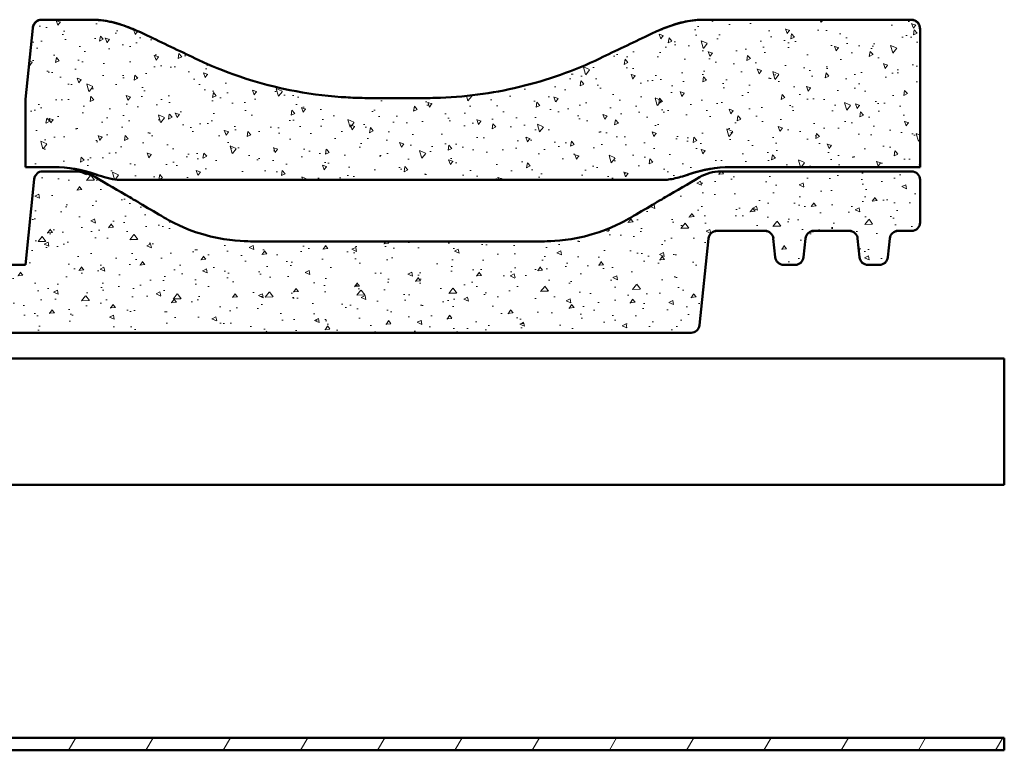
# Model space of a CAD drawing. Header units: millimetres. Extents: x 200 to 13555, y -185 to 8310.
# Tile 61 of 70: x 7741 to 7975, y 7554 to 7727. Entities that reach past the tile are written whole.
import ezdxf

# ---------------------------------------------------------------- set-up
doc = ezdxf.new("R2010")
doc.units = ezdxf.units.MM
doc.header["$LTSCALE"] = 10
doc.layers.add('Schraffur', color=7, linetype='Continuous', lineweight=18)
doc.layers.add('Sichtbare Kanten(DIN)', color=7, linetype='Continuous', lineweight=50)

msp = doc.modelspace()

# ---------------------------------------------------------------- hatches: boundary and pattern name
at = {"layer": 'Schraffur'}
h = msp.add_hatch(dxfattribs=at)
h.set_pattern_fill('AR-CONC', color=256, scale=1.614983, angle=60, style=0, pattern_type=2)
h.set_pattern_definition([(109.99998, (0, 0), (6.6694735, 9.524994), [1.211237, -13.32361]), (54.99998, (0, 0), (-11.640686, 4.133298), [0.96899, -10.658888]), (160.45098, (0.556, 0.794), (-4.971102, 13.658335), [1.029393, -11.323324]), (106.18418, (-2.797, 1.615), (10.932857, 13.590058), [1.816856, -19.985415]), (156.63558, (-1.886, 2.747), (-6.07681, 20.93834), [1.54409, -16.984938]), (51.18398, (-2.797, 1.615), (-6.076846, 20.93833), [1.453485, -15.988332]), (80.99998, (-1.29, 2.61), (10.451062, 5.097323), [1.211237, -13.32361]), (25.99998, (-1.29, 2.61), (-8.177311, 9.25858), [0.96899, -10.658888]), (131.45138, (-0.42, 3.035), (2.273768, 14.355903), [1.029393, -11.323324]), (97.499978, (0, 0), (-4.557717, 2.8581611), [0, -10.5296895, 0, -10.8203864, 0, -10.6992627]), (67.49998, (0, 0), (-3.3920398, 6.864176), [0, -6.1692352, 0, -10.287442, 0, -4.0778322]), (27.49998, (-1.8007, -3.119), (4.6260299, 7.2839974), [0, -4.0374576, 0, -12.596868, 0, -16.7150746]), (17.49998, (-2.608, -4.5175), (3.3090977, 8.964875), [0, -5.248695, 0, -8.365612, 0, -11.8701254])])
edge = h.paths.add_edge_path()
edge.add_spline(control_points=[(7764.02, 7689.4), (7764.29, 7689.36), (7764.57, 7689.34), (7764.85, 7689.34)], knot_values=[-0.081557, -0.081557, -0.081557, -0.081557, 0, 0, 0, 0], degree=3, periodic=0)
edge.add_line((7764.85, 7689.34), (7893.7, 7689.34))
edge.add_spline(control_points=[(7893.7, 7689.34), (7893.98, 7689.34), (7894.26, 7689.36), (7894.53, 7689.4)], knot_values=[-0.081646, -0.081646, -0.081646, -0.081646, 0, 0, 0, 0], degree=3, periodic=0)
edge.add_spline(control_points=[(7894.53, 7689.4), (7895.45, 7689.5), (7896.6, 7689.75), (7898.31, 7690.22), (7898.94, 7690.41), (7899.54, 7690.63)], knot_values=[-0.530772, -0.530772, -0.530772, -0.530772, -0.192001, -0.192001, 0, 0, 0, 0], degree=3, periodic=0)
edge.add_ellipse((7909.61, 7662.15), major_axis=(0, 30.23), ratio=0.992546, start_angle=0, end_angle=19.5994, ccw=False)
edge.add_line((7909.61, 7692.38), (7954.54, 7692.38))
edge.add_line((7954.54, 7692.38), (7954.54, 7725.17))
edge.add_spline(control_points=[(7954.54, 7725.17), (7954.54, 7725.44), (7954.48, 7725.77), (7954.28, 7726.28), (7954.11, 7726.55), (7953.75, 7726.92), (7953.51, 7727.1), (7953.06, 7727.29), (7952.78, 7727.35), (7952.54, 7727.35)], knot_values=[-0.310236, -0.310236, -0.310236, -0.310236, -0.226476, -0.226476, -0.147134, -0.147134, -0.07203, -0.07203, 0, 0, 0, 0], degree=3, periodic=0)
edge.add_line((7952.54, 7727.35), (7902.67, 7727.35))
edge.add_spline(control_points=[(7902.67, 7727.35), (7900.92, 7727.35), (7899.17, 7727.05), (7895.05, 7725.94), (7892.54, 7724.91), (7889.96, 7723.66)], knot_values=[-1.461572, -1.461572, -1.461572, -1.461572, -0.861774, -0.861774, 0, 0, 0, 0], degree=3, periodic=0)
edge.add_spline(control_points=[(7889.96, 7723.66), (7886.33, 7721.92), (7882.31, 7719.99), (7878.57, 7718.2)], knot_values=[-1.243797, -1.243797, -1.243797, -1.243797, 0, 0, 0, 0], degree=3, periodic=0)
edge.add_spline(control_points=[(7878.57, 7718.2), (7872.51, 7715.3), (7866.1, 7713.02), (7852.92, 7709.86), (7846.23, 7708.99), (7838.68, 7708.8), (7837.86, 7708.79), (7837.08, 7708.79)], knot_values=[-4.034188, -4.034188, -4.034188, -4.034188, -2.121577, -2.121577, -0.233152, -0.233152, 0, 0, 0, 0], degree=3, periodic=0)
edge.add_line((7837.08, 7708.79), (7823.99, 7708.79))
edge.add_spline(control_points=[(7823.99, 7708.79), (7823.22, 7708.79), (7822.4, 7708.8), (7820.11, 7708.86), (7818.65, 7708.93), (7813.09, 7709.32), (7809, 7709.88), (7794.85, 7712.73), (7787.2, 7715.95), (7782.5, 7718.2)], knot_values=[-2.533609, -2.533609, -2.533609, -2.533609, -2.40777, -2.40777, -2.187146, -2.187146, -1.56301, -1.56301, 0, 0, 0, 0], degree=3, periodic=0)
edge.add_spline(control_points=[(7782.5, 7718.2), (7778.76, 7719.99), (7774.74, 7721.92), (7771.12, 7723.66)], knot_values=[-2.863314, -2.863314, -2.863314, -2.863314, -1.63252, -1.63252, -1.63252, -1.63252], degree=3, periodic=0)
edge.add_spline(control_points=[(7771.12, 7723.66), (7769.84, 7724.28), (7768.53, 7724.86), (7765.8, 7725.94), (7764.33, 7726.43), (7761.4, 7727.13), (7759.9, 7727.35), (7758.4, 7727.35)], knot_values=[-1.329698, -1.329698, -1.329698, -1.329698, -0.90429, -0.90429, -0.448624, -0.448624, 0, 0, 0, 0], degree=3, periodic=0)
edge.add_line((7758.4, 7727.35), (7746.02, 7727.35))
edge.add_spline(control_points=[(7746.02, 7727.35), (7745.8, 7727.35), (7745.59, 7727.31), (7745.18, 7727.16), (7744.98, 7727.05), (7744.58, 7726.74), (7744.4, 7726.51), (7744.11, 7725.98), (7744.02, 7725.67), (7743.98, 7725.36)], knot_values=[-0.313161, -0.313161, -0.313161, -0.313161, -0.247906, -0.247906, -0.181327, -0.181327, -0.09434, -0.09434, 0, 0, 0, 0], degree=3, periodic=0)
edge.add_line((7743.98, 7725.36), (7742.22, 7708.5))
edge.add_line((7742.22, 7708.5), (7742.22, 7692.38))
edge.add_line((7742.22, 7692.38), (7748.94, 7692.38))
edge.add_ellipse((7748.94, 7662.15), major_axis=(0, 30.23), ratio=0.992546, start_angle=340.4006, end_angle=360, ccw=False)
edge.add_spline(control_points=[(7759.01, 7690.63), (7760.67, 7690.03), (7762.68, 7689.55), (7764.02, 7689.4)], knot_values=[-0.404193, -0.404193, -0.404193, -0.404193, 0, 0, 0, 0], degree=3, periodic=0)
h = msp.add_hatch(dxfattribs=at)
h.set_pattern_fill('AR-CONC', color=256, scale=1.614983, angle=135.0002, style=0, pattern_type=2)
h.set_pattern_definition([(185.00021, (0, 0), (-7.474287, 8.907436), [1.211237, -13.32361]), (130.00021, (0, 0), (-7.005249, -10.174292), [0.96899, -10.658888]), (235.45121, (-0.623, 0.742), (-14.479549, -1.266738), [1.029393, -11.323324]), (181.18441, (-2.284, -2.284), (-10.297413, 14.077653), [1.816856, -19.985415]), (231.63581, (-3.142, -1.11), (-21.797675, -0.450594), [1.54409, -16.984938]), (126.18421, (-2.284, -2.284), (-21.797675, -0.450633), [1.453485, -15.988332]), (156.00021, (-2.855, -0.571), (-2.218748, 11.414226), [1.211237, -13.32361]), (101.00021, (-2.855, -0.571), (-11.059523, -5.502424), [0.96899, -10.658888]), (206.45161, (-3.04, 0.38), (-13.278267, 5.911818), [1.029393, -11.323324]), (172.50021, (0, 0), (-3.9403807, -3.662686), [0, -10.5296895, 0, -10.8203864, 0, -10.6992627]), (142.50021, (0, 0), (-7.5082033, -1.49991), [0, -6.1692352, 0, -10.287442, 0, -4.0778322]), (102.50021, (2.5466, -2.5466), (-5.8385224, 6.3536153), [0, -4.0374576, 0, -12.596868, 0, -16.7150746]), (92.50021, (3.6886, -3.6885), (-7.802969, 5.5165917), [0, -5.248695, 0, -8.365612, 0, -11.8701254])])
edge = h.paths.add_edge_path()
edge.add_line((7714.54, 7669.21), (7709.89, 7669.21))
edge.add_line((7709.89, 7669.21), (7707.18, 7669.21))
edge.add_line((7707.18, 7669.21), (7702.54, 7669.21))
edge.add_line((7702.54, 7669.21), (7701.88, 7675.46))
edge.add_ellipse((7699.89, 7675.25), major_axis=(0, 2.02), ratio=0.992546, start_angle=276, end_angle=360)
edge.add_line((7699.89, 7677.27), (7697.18, 7677.27))
edge.add_ellipse((7697.18, 7675.25), major_axis=(0, 2.02), ratio=0.992546, start_angle=0, end_angle=84)
edge.add_line((7695.19, 7675.46), (7694.54, 7669.21))
edge.add_line((7694.54, 7669.21), (7694.54, 7655.1))
edge.add_ellipse((7696.54, 7655.1), major_axis=(0, -2.02), ratio=0.992546, start_angle=270, end_angle=360)
edge.add_line((7696.54, 7653.09), (7900.21, 7653.09))
edge.add_ellipse((7900.21, 7655.1), major_axis=(0, -2.02), ratio=0.992546, start_angle=0, end_angle=84)
edge.add_line((7902.2, 7654.89), (7904.35, 7675.46))
edge.add_ellipse((7906.34, 7675.25), major_axis=(0, 2.02), ratio=0.992546, start_angle=0, end_angle=84, ccw=False)
edge.add_line((7906.34, 7677.27), (7917.74, 7677.27))
edge.add_ellipse((7917.74, 7675.25), major_axis=(0, 2.02), ratio=0.992546, start_angle=276, end_angle=360, ccw=False)
edge.add_line((7919.72, 7675.46), (7920.19, 7671.01))
edge.add_ellipse((7922.18, 7671.22), major_axis=(0, -2.02), ratio=0.992546, start_angle=276, end_angle=360)
edge.add_line((7922.18, 7669.21), (7924.89, 7669.21))
edge.add_ellipse((7924.89, 7671.22), major_axis=(0, -2.02), ratio=0.992546, start_angle=0, end_angle=84)
edge.add_line((7926.88, 7671.01), (7927.35, 7675.46))
edge.add_ellipse((7929.34, 7675.25), major_axis=(0, 2.02), ratio=0.992546, start_angle=0, end_angle=84, ccw=False)
edge.add_line((7929.34, 7677.27), (7937.74, 7677.27))
edge.add_ellipse((7937.74, 7675.25), major_axis=(0, 2.02), ratio=0.992546, start_angle=276, end_angle=360, ccw=False)
edge.add_line((7939.72, 7675.46), (7940.19, 7671.01))
edge.add_ellipse((7942.18, 7671.22), major_axis=(0, -2.02), ratio=0.992546, start_angle=276, end_angle=360)
edge.add_line((7942.18, 7669.21), (7944.89, 7669.21))
edge.add_ellipse((7944.89, 7671.22), major_axis=(0, -2.02), ratio=0.992546, start_angle=0, end_angle=84)
edge.add_line((7946.88, 7671.01), (7947.35, 7675.46))
edge.add_ellipse((7949.34, 7675.25), major_axis=(0, 2.02), ratio=0.992546, start_angle=0, end_angle=84, ccw=False)
edge.add_line((7949.34, 7677.27), (7952.54, 7677.27))
edge.add_ellipse((7952.54, 7679.28), major_axis=(0, -2.02), ratio=0.992546, start_angle=0, end_angle=90)
edge.add_line((7954.54, 7679.28), (7954.54, 7689.36))
edge.add_ellipse((7952.54, 7689.36), major_axis=(0, 2.02), ratio=0.992546, start_angle=270, end_angle=360)
edge.add_line((7952.54, 7691.37), (7907.24, 7691.37))
edge.add_spline(control_points=[(7907.24, 7691.37), (7906.35, 7691.37), (7905.48, 7691.26), (7903.77, 7690.79), (7902.96, 7690.45), (7902.2, 7690)], knot_values=[-0.529094, -0.529094, -0.529094, -0.529094, -0.264684, -0.264684, 0, 0, 0, 0], degree=3, periodic=0)
edge.add_spline(control_points=[(7902.2, 7690), (7899.55, 7688.44), (7896.78, 7686.81), (7892.1, 7684.06), (7887.62, 7681.42), (7884.84, 7679.83)], knot_values=[-2.262163, -2.262163, -2.262163, -2.262163, -0.960654, -0.960654, 0, 0, 0, 0], degree=3, periodic=0)
edge.add_spline(control_points=[(7884.84, 7679.83), (7883.44, 7679.03), (7880.02, 7677.19), (7870.5, 7674.88), (7866.88, 7674.77), (7865.39, 7674.77)], knot_values=[-0.960597, -0.960597, -0.960597, -0.960597, -0.447921, -0.447921, 0, 0, 0, 0], degree=3, periodic=0)
edge.add_line((7865.39, 7674.77), (7795.69, 7674.77))
edge.add_spline(control_points=[(7795.69, 7674.77), (7794.19, 7674.77), (7790.57, 7674.88), (7781.05, 7677.19), (7777.63, 7679.03), (7776.23, 7679.83)], knot_values=[-0.90389, -0.90389, -0.90389, -0.90389, -0.482407, -0.482407, 0, 0, 0, 0], degree=3, periodic=0)
edge.add_spline(control_points=[(7776.23, 7679.83), (7773.45, 7681.42), (7768.97, 7684.06), (7764.3, 7686.81), (7761.53, 7688.44), (7758.87, 7690)], knot_values=[-1.81679, -1.81679, -1.81679, -1.81679, -1.15832, -1.15832, -0.266199, -0.266199, -0.266199, -0.266199], degree=3, periodic=0)
edge.add_spline(control_points=[(7758.87, 7690), (7758.11, 7690.45), (7757.3, 7690.79), (7755.6, 7691.26), (7754.72, 7691.37), (7753.84, 7691.37)], knot_values=[-0.529075, -0.529075, -0.529075, -0.529075, -0.2644, -0.2644, 0, 0, 0, 0], degree=3, periodic=0)
edge.add_line((7753.84, 7691.37), (7746.34, 7691.37))
edge.add_ellipse((7746.34, 7689.36), major_axis=(0, 2.02), ratio=0.992546, start_angle=0, end_angle=84)
edge.add_line((7744.35, 7689.57), (7742.22, 7669.21))
edge.add_line((7742.22, 7669.21), (7729.89, 7669.21))
edge.add_line((7729.89, 7669.21), (7727.18, 7669.21))
edge.add_line((7727.18, 7669.21), (7722.54, 7669.21))
edge.add_line((7722.54, 7669.21), (7721.88, 7675.46))
edge.add_ellipse((7719.89, 7675.25), major_axis=(0, 2.02), ratio=0.992546, start_angle=276, end_angle=360)
edge.add_line((7719.89, 7677.27), (7717.18, 7677.27))
edge.add_ellipse((7717.18, 7675.25), major_axis=(0, 2.02), ratio=0.992546, start_angle=0, end_angle=84)
edge.add_line((7715.19, 7675.46), (7714.54, 7669.21))
h = msp.add_hatch(dxfattribs=at)
h.set_pattern_fill('ANSI31', color=256, scale=127, angle=15, style=0)
h.set_pattern_definition([(59.99998, (0, 0), (-13.74815, 7.937505), [])])
h.paths.add_polyline_path([(7974.54, 7553.95), (7974.54, 7556.95), (7690.94, 7556.95), (7630.94, 7556.95), (7063.74, 7556.95), (7003.74, 7556.95), (6436.54, 7556.95), (6376.54, 7556.95), (5809.34, 7556.95), (5749.34, 7556.95), (5182.14, 7556.95), (5122.14, 7556.95), (4554.94, 7556.95), (4494.94, 7556.95), (3927.74, 7556.95), (3867.74, 7556.95), (3300.54, 7556.95), (3240.54, 7556.95), (2673.34, 7556.95), (2613.34, 7556.95), (2046.14, 7556.95), (1986.14, 7556.95), (1702.54, 7556.95), (1702.54, 7553.95), (1976.14, 7553.95), (2056.14, 7553.95), (2603.34, 7553.95), (2683.34, 7553.95), (3230.54, 7553.95), (3310.54, 7553.95), (3857.74, 7553.95), (3937.74, 7553.95), (4484.94, 7553.95), (4564.94, 7553.95), (5112.14, 7553.95), (5192.14, 7553.95), (5739.34, 7553.95), (5819.34, 7553.95), (6366.54, 7553.95), (6446.54, 7553.95), (6993.74, 7553.95), (7073.74, 7553.95), (7620.94, 7553.95), (7700.94, 7553.95)])

# ---------------------------------------------------------------- linework, layer by layer
at = {"layer": 'Sichtbare Kanten(DIN)'}
for p, q in [((7746.02, 7727.39), (7758.34, 7727.39)), ((7758.4, 7727.35), (7746.02, 7727.35)), ((7952.54, 7727.35), (7902.67, 7727.35)), ((7902.74, 7727.39), (7952.54, 7727.39)), ((7743.98, 7725.36), (7742.22, 7708.5)), ((7954.54, 7725.21), (7954.54, 7725.17)), ((7954.54, 7692.38), (7954.54, 7725.17)), ((7742.22, 7708.5), (7742.22, 7692.38)), ((7837.08, 7708.79), (7823.99, 7708.79)), ((7742.22, 7692.38), (7748.94, 7692.38)), ((7742.22, 7692.38), (7742.22, 7692.37)), ((7748.94, 7692.37), (7742.22, 7692.37)), ((7909.61, 7692.38), (7954.54, 7692.38)), ((7954.54, 7692.37), (7909.61, 7692.37)), ((7954.54, 7692.38), (7954.54, 7692.37)), ((7753.84, 7691.37), (7746.34, 7691.37)), ((7952.54, 7691.37), (7907.24, 7691.37)), ((7744.35, 7689.57), (7742.22, 7669.21)), ((7764.85, 7689.34), (7893.7, 7689.34)), ((7954.54, 7679.28), (7954.54, 7689.36)), ((7954.54, 7679.27), (7954.54, 7679.28)), ((7906.34, 7677.27), (7917.74, 7677.27)), ((7917.74, 7677.26), (7906.34, 7677.26)), ((7929.34, 7677.27), (7937.74, 7677.27)), ((7937.74, 7677.26), (7929.34, 7677.26)), ((7949.34, 7677.27), (7952.54, 7677.27)), ((7952.54, 7677.26), (7949.34, 7677.26)), ((7865.39, 7674.77), (7795.69, 7674.77)), ((7902.2, 7654.89), (7904.35, 7675.46)), ((7904.35, 7675.45), (7902.2, 7654.88)), ((7919.72, 7675.46), (7920.19, 7671.01)), ((7920.19, 7671), (7919.72, 7675.45)), ((7926.88, 7671.01), (7927.35, 7675.46)), ((7927.35, 7675.45), (7926.88, 7671)), ((7939.72, 7675.46), (7940.19, 7671.01)), ((7940.19, 7671), (7939.72, 7675.45)), ((7946.88, 7671.01), (7947.35, 7675.46)), ((7947.35, 7675.45), (7946.88, 7671)), ((7742.22, 7669.21), (7722.54, 7669.21)), ((7922.18, 7669.21), (7924.89, 7669.21)), ((7924.89, 7669.2), (7922.18, 7669.2)), ((7942.18, 7669.21), (7944.89, 7669.21)), ((7944.89, 7669.2), (7942.18, 7669.2)), ((7696.54, 7653.09), (7900.21, 7653.09)), ((7900.21, 7653.08), (7696.54, 7653.08)), ((7974.54, 7646.95), (7399.54, 7646.95)), ((7974.54, 7616.95), (7974.54, 7646.95)), ((7974.54, 7616.95), (7399.54, 7616.95)), ((7974.54, 7556.95), (1702.54, 7556.95)), ((7974.54, 7553.95), (7974.54, 7556.95)), ((1702.54, 7553.95), (7974.54, 7553.95))]:
    msp.add_line(p, q, dxfattribs=at)
for centre, major_axis, ratio, start_param, end_param in [((7741.93, 7704.12), (2.43, 23.56), 0.013416, 0.437415, 0.442082), ((7782.31, 7712.97), (39.71, -19.09), 0.117022, 1.990488, 1.996061), ((7878.78, 7712.98), (39.68, 19.08), 0.117052, 1.145528, 1.151106), ((7748.94, 7662.15), (0, 30.23), 0.992546, 5.941112, 6.283185), ((7748.94, 7662.14), (0, 30.23), 0.992546, 5.948898, 6.283185), ((7909.61, 7662.15), (0, 30.23), 0.992546, 0, 0.342074), ((7909.61, 7662.14), (0, 30.23), 0.992546, 0, 0.334287), ((7746.34, 7689.36), (0, 2.02), 0.992546, 0, 1.466077), ((7756.24, 7664.24), (15.66, -24.21), 0.826674, 2.344974, 2.353752), ((7902.33, 7664.22), (15.65, 24.24), 0.826952, 0.787128, 0.795898), ((7952.54, 7689.36), (0, 2.02), 0.992546, 4.712389, 6.283185), ((7952.54, 7679.28), (0, -2.02), 0.992546, 0, 1.570796), ((7952.54, 7679.27), (0, -2.02), 0.992546, 0, 1.570796), ((7906.34, 7675.25), (0, 2.02), 0.992546, 0, 1.466077), ((7906.34, 7675.24), (0, 2.02), 0.992546, 0, 1.466077), ((7917.74, 7675.25), (0, 2.02), 0.992546, 4.817109, 6.283185), ((7917.74, 7675.24), (0, 2.02), 0.992546, 4.817109, 6.283185), ((7929.34, 7675.25), (0, 2.02), 0.992546, 0, 1.466077), ((7929.34, 7675.24), (0, 2.02), 0.992546, 0, 1.466077), ((7937.74, 7675.25), (0, 2.02), 0.992546, 4.817109, 6.283185), ((7937.74, 7675.24), (0, 2.02), 0.992546, 4.817109, 6.283185), ((7949.34, 7675.25), (0, 2.02), 0.992546, 0, 1.466077), ((7949.34, 7675.24), (0, 2.02), 0.992546, 0, 1.466077), ((7922.18, 7671.22), (0, -2.02), 0.992546, 4.817109, 6.283185), ((7922.18, 7671.21), (0, -2.02), 0.992546, 4.817109, 6.283185), ((7924.89, 7671.22), (0, -2.02), 0.992546, 0, 1.466077), ((7924.89, 7671.21), (0, -2.02), 0.992546, 0, 1.466077), ((7942.18, 7671.22), (0, -2.02), 0.992546, 4.817109, 6.283185), ((7942.18, 7671.21), (0, -2.02), 0.992546, 4.817109, 6.283185), ((7944.89, 7671.22), (0, -2.02), 0.992546, 0, 1.466077), ((7944.89, 7671.21), (0, -2.02), 0.992546, 0, 1.466077), ((7900.21, 7655.1), (0, -2.02), 0.992546, 0, 1.466077), ((7900.21, 7655.09), (0, -2.02), 0.992546, 0, 1.466077)]:
    msp.add_ellipse(centre, major_axis=major_axis, ratio=ratio, start_param=start_param, end_param=end_param, dxfattribs=at)
for points, knots in [([(7746.02, 7727.35), (7745.8, 7727.35), (7745.59, 7727.31), (7745.18, 7727.16), (7744.98, 7727.05), (7744.58, 7726.74), (7744.4, 7726.51), (7744.11, 7725.98), (7744.02, 7725.67), (7743.98, 7725.36)], [-0.313161, -0.313161, -0.313161, -0.313161, -0.2479057, -0.2479057, -0.1813274, -0.1813274, -0.0943404, -0.0943404, 0, 0, 0, 0]), ([(7744, 7725.47), (7744.03, 7725.71), (7744.09, 7725.94), (7744.31, 7726.41), (7744.47, 7726.64), (7744.86, 7727.01), (7745.08, 7727.16), (7745.54, 7727.34), (7745.78, 7727.39), (7746.02, 7727.39)], [-0.3049388, -0.3049388, -0.3049388, -0.3049388, -0.2340773, -0.2340773, -0.1499877, -0.1499877, -0.0729332, -0.0729332, 0, 0, 0, 0]), ([(7758.34, 7727.39), (7759.99, 7727.39), (7761.66, 7727.12), (7764.8, 7726.3), (7766.36, 7725.75), (7767.96, 7725.08)], [-1.442232, -1.442232, -1.442232, -1.442232, -0.871561, -0.871561, -0.327238, -0.327238, -0.327238, -0.327238]), ([(7771.12, 7723.66), (7769.84, 7724.28), (7768.53, 7724.86), (7765.8, 7725.94), (7764.33, 7726.43), (7761.4, 7727.13), (7759.9, 7727.35), (7758.4, 7727.35)], [-1.329698, -1.329698, -1.329698, -1.329698, -0.90429, -0.90429, -0.448624, -0.448624, 0, 0, 0, 0]), ([(7902.67, 7727.35), (7900.92, 7727.35), (7899.17, 7727.05), (7895.05, 7725.94), (7892.54, 7724.91), (7889.96, 7723.66)], [-1.461572, -1.461572, -1.461572, -1.461572, -0.861774, -0.861774, 0, 0, 0, 0]), ([(7893.11, 7725.08), (7893.42, 7725.21), (7893.73, 7725.33), (7895.42, 7726), (7896.87, 7726.48), (7899.77, 7727.17), (7901.25, 7727.39), (7902.74, 7727.39)], [-0.9927266, -0.9927266, -0.9927266, -0.9927266, -0.893416, -0.893416, -0.4451238, -0.4451238, 0, 0, 0, 0]), ([(7952.54, 7727.39), (7952.78, 7727.39), (7953.06, 7727.33), (7953.51, 7727.14), (7953.75, 7726.96), (7954.11, 7726.59), (7954.28, 7726.32), (7954.48, 7725.82), (7954.54, 7725.49), (7954.54, 7725.21)], [0, 0, 0, 0, 0.0720753, 0.0720753, 0.147155, 0.147155, 0.2263753, 0.2263753, 0.3099025, 0.3099025, 0.3099025, 0.3099025]), ([(7954.54, 7725.17), (7954.54, 7725.44), (7954.48, 7725.77), (7954.28, 7726.28), (7954.11, 7726.55), (7953.75, 7726.92), (7953.51, 7727.1), (7953.06, 7727.29), (7952.78, 7727.35), (7952.54, 7727.35)], [-0.3102359, -0.3102359, -0.3102359, -0.3102359, -0.2264765, -0.2264765, -0.1471336, -0.1471336, -0.0720302, -0.0720302, 0, 0, 0, 0]), ([(7823.99, 7708.79), (7823.22, 7708.79), (7822.4, 7708.8), (7820.11, 7708.86), (7818.65, 7708.93), (7813.09, 7709.32), (7809, 7709.88), (7794.85, 7712.73), (7787.2, 7715.95), (7782.5, 7718.2)], [-2.533609, -2.533609, -2.533609, -2.533609, -2.40777, -2.40777, -2.187146, -2.187146, -1.56301, -1.56301, 0, 0, 0, 0]), ([(7878.57, 7718.2), (7872.51, 7715.3), (7866.1, 7713.02), (7852.92, 7709.86), (7846.23, 7708.99), (7838.68, 7708.8), (7837.86, 7708.79), (7837.08, 7708.79)], [-4.034188, -4.034188, -4.034188, -4.034188, -2.121577, -2.121577, -0.233152, -0.233152, 0, 0, 0, 0]), ([(7758.87, 7690), (7758.11, 7690.45), (7757.3, 7690.79), (7755.6, 7691.26), (7754.72, 7691.37), (7753.84, 7691.37)], [-0.5290755, -0.5290755, -0.5290755, -0.5290755, -0.2644005, -0.2644005, 0, 0, 0, 0]), ([(7776.23, 7679.83), (7773.45, 7681.42), (7768.97, 7684.06), (7764.3, 7686.81), (7761.53, 7688.44), (7758.87, 7690)], [-1.81679, -1.81679, -1.81679, -1.81679, -1.15832, -1.15832, -0.266199, -0.266199, -0.266199, -0.266199]), ([(7902.2, 7690), (7899.55, 7688.44), (7896.78, 7686.81), (7892.1, 7684.06), (7887.62, 7681.42), (7884.84, 7679.83)], [-2.262163, -2.262163, -2.262163, -2.262163, -0.960654, -0.960654, 0, 0, 0, 0]), ([(7894.53, 7689.4), (7895.45, 7689.5), (7896.6, 7689.75), (7898.31, 7690.22), (7898.94, 7690.41), (7899.54, 7690.63)], [-0.5307723, -0.5307723, -0.5307723, -0.5307723, -0.1920006, -0.1920006, 0, 0, 0, 0]), ([(7907.24, 7691.37), (7906.35, 7691.37), (7905.48, 7691.26), (7903.77, 7690.79), (7902.96, 7690.45), (7902.2, 7690)], [-0.5290941, -0.5290941, -0.5290941, -0.5290941, -0.2646841, -0.2646841, 0, 0, 0, 0]), ([(7795.69, 7674.77), (7794.19, 7674.77), (7790.57, 7674.88), (7781.05, 7677.19), (7777.63, 7679.03), (7776.23, 7679.83)], [-0.9038899, -0.9038899, -0.9038899, -0.9038899, -0.4824071, -0.4824071, 0, 0, 0, 0]), ([(7884.84, 7679.83), (7883.44, 7679.03), (7880.02, 7677.19), (7870.5, 7674.88), (7866.88, 7674.77), (7865.39, 7674.77)], [-0.9605972, -0.9605972, -0.9605972, -0.9605972, -0.4479207, -0.4479207, 0, 0, 0, 0])]:
    msp.add_open_spline(points, degree=3, knots=knots, dxfattribs=at)
for points in [[(7782.5, 7718.2), (7778.76, 7719.99), (7774.74, 7721.92), (7771.12, 7723.66)], [(7889.96, 7723.66), (7886.33, 7721.92), (7882.31, 7719.99), (7878.57, 7718.2)], [(7759.38, 7690.5), (7759.18, 7690.56), (7758.98, 7690.63), (7758.79, 7690.69)], [(7759.01, 7690.63), (7760.67, 7690.03), (7762.68, 7689.55), (7764.02, 7689.4)], [(7899.76, 7690.69), (7899.57, 7690.63), (7899.37, 7690.56), (7899.17, 7690.5)], [(7764.02, 7689.4), (7764.29, 7689.36), (7764.57, 7689.34), (7764.85, 7689.34)], [(7893.7, 7689.34), (7893.98, 7689.34), (7894.26, 7689.36), (7894.53, 7689.4)]]:
    msp.add_open_spline(points, degree=3, dxfattribs=at)

doc.saveas('drawing.dxf')
